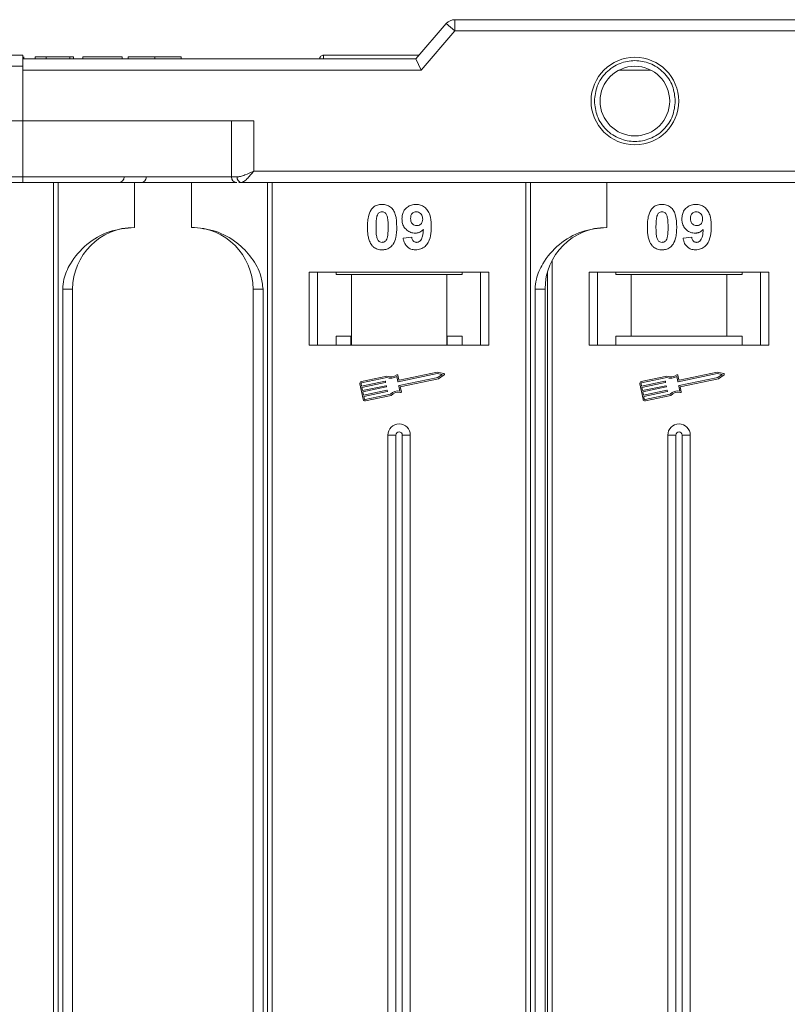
# Model space of a CAD drawing. Header units: millimetres. Extents: x -797 to 677, y 79 to 1112.
# Tile 23 of 75: x -24 to 44, y 406 to 493. Entities that reach past the tile are written whole.
import ezdxf

# ---------------------------------------------------------------- set-up
doc = ezdxf.new("R2010")
doc.units = ezdxf.units.MM

msp = doc.modelspace()

# ---------------------------------------------------------------- linework, layer by layer
at = {"color": 7, "linetype": 'Continuous', "lineweight": 15}
for p, q in [((14.672, 492.271), (14.672, 493.271)), ((67.212, 493.271), (14.672, 493.271)), ((13.913, 492.921), (11.212, 489.771)), ((11.672, 488.771), (14.672, 492.271)), ((14.672, 492.271), (13.913, 492.921)), ((14.672, 492.271), (67.212, 492.271)), ((11.212, 489.771), (-23.788, 489.771)), ((2.641, 489.771), (-23.788, 489.771)), ((-23.718, 489.771), (-23.718, 489.971)), ((-22.692, 489.771), (-22.692, 489.971)), ((-22.692, 489.971), (-21.73, 489.971)), ((-21.73, 489.971), (-21.73, 489.771)), ((-21.73, 489.971), (-19.615, 489.971)), ((-19.615, 489.971), (-19.615, 489.771)), ((-19.615, 489.971), (-19.295, 489.971)), ((-19.295, 489.971), (-19.295, 489.771)), ((-18.461, 489.971), (-14.936, 489.971)), ((-18.461, 489.771), (-18.461, 489.971)), ((-14.936, 489.971), (-14.936, 489.771)), ((-14.423, 489.971), (-14.423, 489.771)), ((-12.044, 489.771), (-12.044, 489.971)), ((-9.679, 489.771), (-9.679, 489.971)), ((2.991, 490.121), (2.991, 490.121)), ((11.212, 489.771), (11.672, 488.771)), ((-23.788, 489.121), (-39.217, 489.121)), ((-23.788, 488.771), (-23.788, 489.121)), ((-23.788, 484.271), (-23.788, 488.771)), ((-23.788, 488.771), (11.672, 488.771)), ((29.281, 488.771), (32.143, 488.771)), ((-41.217, 484.271), (-23.788, 484.271)), ((-3.225, 484.271), (-23.788, 484.271)), ((-23.788, 484.271), (-23.788, 479.271)), ((-5.225, 484.271), (-5.225, 479.271)), ((-3.225, 479.771), (-3.225, 484.271)), ((-23.788, 479.271), (-73.36, 479.271)), ((-23.788, 479.271), (-23.788, 478.771)), ((-5.225, 479.271), (-23.788, 479.271)), ((-5.225, 479.271), (-4.716, 479.271)), ((67.212, 479.771), (-3.225, 479.771)), ((-73.36, 478.771), (-23.788, 478.771)), ((-21.07, 478.771), (-21.07, 403.771)), ((-20.651, 403.771), (-20.651, 478.771)), ((-13.859, 474.771), (-13.859, 478.771)), ((-8.788, 478.771), (-8.788, 474.771)), ((-8.788, 478.771), (-4.73, 478.771)), ((-4.555, 478.771), (-4.343, 478.771)), ((-4.343, 478.771), (67.212, 478.771)), ((-1.995, 478.771), (-1.995, 403.771)), ((-1.576, 403.771), (-1.576, 478.771)), ((21, 478.771), (21, 403.771)), ((21.419, 403.771), (21.419, 478.771)), ((28.212, 474.771), (28.212, 478.771)), ((10.071, 473.815), (10.84, 473.899)), ((35, 473.815), (35.77, 473.899)), ((23.353, 403.771), (23.353, 471.848)), ((17.712, 470.771), (1.712, 470.771)), ((1.712, 470.771), (1.712, 464.271)), ((2.462, 464.271), (2.462, 470.771)), ((4.098, 470.571), (4.098, 470.771)), ((4.098, 470.571), (5.462, 470.571)), ((5.462, 470.571), (5.462, 464.271)), ((13.962, 470.571), (5.462, 470.571)), ((13.962, 464.271), (13.962, 470.571)), ((13.962, 470.571), (15.326, 470.571)), ((15.326, 470.771), (15.326, 470.571)), ((16.962, 470.771), (16.962, 464.271)), ((17.712, 464.271), (17.712, 470.771)), ((22.934, 470.819), (22.934, 403.771)), ((42.641, 470.771), (26.641, 470.771)), ((26.641, 470.771), (26.641, 464.271)), ((27.391, 464.271), (27.391, 470.771)), ((29.028, 470.571), (29.028, 470.771)), ((29.028, 470.571), (30.391, 470.571)), ((30.391, 470.571), (30.391, 465.071)), ((38.891, 470.571), (30.391, 470.571)), ((38.891, 465.071), (38.891, 470.571)), ((38.891, 470.571), (40.255, 470.571)), ((40.255, 470.771), (40.255, 470.571)), ((41.891, 470.771), (41.891, 464.271)), ((42.641, 464.271), (42.641, 470.771)), ((-20.244, 469.271), (-20.244, 403.771)), ((-19.359, 469.271), (-20.244, 469.271)), ((-19.359, 403.771), (-19.359, 469.271)), ((-3.288, 469.271), (-2.403, 469.271)), ((-3.288, 469.271), (-3.288, 403.771)), ((-2.403, 403.771), (-2.403, 469.271)), ((21.827, 469.271), (21.827, 403.771)), ((22.712, 469.271), (21.827, 469.271)), ((22.712, 403.771), (22.712, 469.271)), ((5.416, 465.071), (4.098, 465.071)), ((4.098, 465.071), (4.098, 464.271)), ((5.416, 464.271), (5.416, 465.071)), ((15.326, 465.071), (14.008, 465.071)), ((14.008, 465.071), (14.008, 464.271)), ((15.326, 464.271), (15.326, 465.071)), ((30.391, 465.071), (29.028, 465.071)), ((29.028, 465.071), (29.028, 464.271)), ((38.891, 465.071), (30.391, 465.071)), ((40.255, 465.071), (38.891, 465.071)), ((40.255, 464.271), (40.255, 465.071)), ((1.712, 464.271), (17.712, 464.271)), ((26.641, 464.271), (42.641, 464.271)), ((8.63, 461.524), (6.351, 461.042)), ((8.618, 461.401), (6.376, 460.927)), ((9.604, 461.039), (9.51, 461.483)), ((9.695, 461.178), (9.607, 461.594)), ((13.1, 461.748), (9.639, 461.017)), ((9.712, 460.672), (13.173, 461.403)), ((13.1, 461.868), (9.73, 461.156)), ((13.701, 461.75), (13.1, 461.868)), ((13.542, 461.661), (13.1, 461.748)), ((13.173, 461.403), (13.542, 461.661)), ((13.221, 461.293), (13.723, 461.644)), ((33.559, 461.524), (31.281, 461.042)), ((33.548, 461.401), (31.305, 460.927)), ((34.534, 461.039), (34.44, 461.483)), ((34.624, 461.178), (34.537, 461.594)), ((38.03, 461.748), (34.569, 461.017)), ((34.641, 460.672), (38.103, 461.403)), ((38.029, 461.868), (34.659, 461.156)), ((38.63, 461.75), (38.029, 461.868)), ((38.472, 461.661), (38.03, 461.748)), ((38.103, 461.403), (38.472, 461.661)), ((38.15, 461.293), (38.653, 461.644)), ((6.215, 460.833), (6.507, 459.455)), ((6.33, 460.858), (6.379, 460.628)), ((6.379, 460.628), (8.461, 461.068)), ((8.486, 460.953), (6.403, 460.513)), ((6.403, 460.513), (6.464, 460.226)), ((6.464, 460.226), (8.546, 460.666)), ((8.571, 460.551), (6.488, 460.111)), ((8.496, 461.045), (8.508, 460.988)), ((8.581, 460.643), (8.593, 460.586)), ((9.783, 460.193), (9.689, 460.637)), ((9.822, 460.575), (13.221, 461.293)), ((9.916, 460.131), (9.822, 460.575)), ((31.145, 460.833), (31.436, 459.455)), ((31.26, 460.858), (31.308, 460.628)), ((31.308, 460.628), (33.391, 461.068)), ((33.415, 460.953), (31.333, 460.513)), ((31.333, 460.513), (31.393, 460.226)), ((31.393, 460.226), (33.476, 460.666)), ((33.5, 460.551), (31.418, 460.111)), ((33.426, 461.045), (33.438, 460.988)), ((33.511, 460.643), (33.523, 460.586)), ((34.713, 460.193), (34.619, 460.637)), ((34.752, 460.575), (38.15, 461.293)), ((34.846, 460.131), (34.752, 460.575)), ((6.488, 460.111), (6.549, 459.824)), ((6.549, 459.824), (8.631, 460.264)), ((8.656, 460.149), (6.573, 459.709)), ((6.573, 459.709), (6.622, 459.479)), ((6.691, 459.433), (8.934, 459.907)), ((6.715, 459.319), (8.994, 459.8)), ((8.666, 460.241), (8.678, 460.183)), ((31.418, 460.111), (31.478, 459.824)), ((31.478, 459.824), (33.561, 460.264)), ((33.585, 460.149), (31.503, 459.709)), ((31.503, 459.709), (31.551, 459.479)), ((31.621, 459.433), (33.863, 459.907)), ((31.645, 459.319), (33.924, 459.8)), ((33.596, 460.241), (33.608, 460.183)), ((8.712, 456.271), (8.712, 403.771)), ((8.712, 456.271), (9.427, 456.271)), ((9.427, 456.271), (9.427, 403.771)), ((9.997, 403.771), (9.997, 456.271)), ((10.712, 456.271), (9.997, 456.271)), ((10.712, 403.771), (10.712, 456.271)), ((33.641, 456.271), (33.641, 403.771)), ((33.641, 456.271), (34.356, 456.271)), ((34.356, 456.271), (34.356, 403.771)), ((34.926, 403.771), (34.926, 456.271)), ((35.641, 456.271), (34.926, 456.271)), ((35.641, 403.771), (35.641, 456.271))]:
    msp.add_line(p, q, dxfattribs=at)
for radius in [3.9, 3.1]:
    msp.add_circle((30.712, 486.021), radius, dxfattribs=at)
for centre, radius, start, end in [((14.672, 492.271), 1, 90, 139.39871), ((2.991, 489.771), 0.35, 89.99809, 179.99959), ((-15.27, 479.271), 0.5, 270, 0), ((-13.287, 479.271), 0.5, 270, 0), ((-4.725, 479.271), 0.5, 180, 270), ((-4.269, 479.215), 0.451, 172.91865, 260.4798), ((-13.859, 469.271), 5.5, 90, 180), ((-8.788, 469.271), 5.5, 0, 90), ((28.212, 469.271), 5.5, 90, 180), ((8.983, 462.322), 0.99, 248.37041, 302.16635), ((8.983, 462.322), 0.873, 246.11204, 307.44471), ((9.55, 461.582), 0.0587, 11.9297, 127.44471), ((13.689, 461.692), 0.0587, 304.95116, 78.90824), ((33.913, 462.322), 0.99, 248.37041, 302.16635), ((33.913, 462.322), 0.873, 246.11204, 307.44471), ((34.479, 461.582), 0.0587, 11.9297, 127.44471), ((38.619, 461.692), 0.0587, 304.95116, 78.90824), ((6.388, 460.87), 0.176, 101.9297, 191.9297), ((6.388, 460.87), 0.0587, 101.9297, 191.9297), ((8.468, 461.039), 0.0294, 11.9297, 101.9297), ((8.48, 460.982), 0.0294, 281.9297, 11.9297), ((8.552, 460.637), 0.0294, 11.9297, 101.9297), ((8.565, 460.58), 0.0294, 281.9297, 11.9297), ((9.633, 461.045), 0.0294, 191.9297, 281.9297), ((9.718, 460.643), 0.0294, 101.9297, 191.9297), ((9.724, 461.185), 0.0294, 191.9297, 281.9297), ((31.317, 460.87), 0.176, 101.9297, 191.9297), ((31.317, 460.87), 0.0587, 101.9297, 191.9297), ((33.397, 461.039), 0.0294, 11.9297, 101.9297), ((33.409, 460.982), 0.0294, 281.9297, 11.9297), ((33.482, 460.637), 0.0294, 11.9297, 101.9297), ((33.494, 460.58), 0.0294, 281.9297, 11.9297), ((34.562, 461.045), 0.0294, 191.9297, 281.9297), ((34.647, 460.643), 0.0294, 101.9297, 191.9297), ((34.653, 461.185), 0.0294, 191.9297, 281.9297), ((8.637, 460.235), 0.0294, 11.9297, 101.9297), ((8.65, 460.177), 0.0294, 281.9297, 11.9297), ((9.64, 459.213), 0.99, 81.69305, 135.48899), ((9.64, 459.213), 0.873, 76.41469, 137.74736), ((9.859, 460.119), 0.0587, 256.41469, 11.9297), ((33.567, 460.235), 0.0294, 11.9297, 101.9297), ((33.579, 460.177), 0.0294, 281.9297, 11.9297), ((34.57, 459.213), 0.99, 81.69305, 135.48899), ((34.57, 459.213), 0.873, 76.41469, 137.74736), ((34.788, 460.119), 0.0587, 256.41469, 11.9297), ((6.679, 459.491), 0.176, 191.9297, 281.9297), ((6.679, 459.491), 0.0587, 191.9297, 281.9297), ((31.609, 459.491), 0.176, 191.9297, 281.9297), ((31.609, 459.491), 0.0587, 191.9297, 281.9297), ((9.712, 456.271), 1, 0, 180), ((34.641, 456.271), 1, 0, 180), ((9.712, 456.271), 0.285, 0, 180), ((34.641, 456.271), 0.285, 0, 180)]:
    msp.add_arc(centre, radius, start, end, dxfattribs=at)
for points, knots in [([(-23.788, 490.121), (-25.109, 490.121), (-27.793, 490.121), (-31.815, 490.121), (-35.493, 490.121), (-38.764, 490.121), (-41.623, 490.121), (-44.317, 490.121), (-47.638, 490.121), (-50.463, 490.121), (-52.695, 490.121), (-54.186, 490.121), (-55.367, 490.121), (-56.147, 490.121), (-56.241, 490.121), (-56.288, 490.121)], [0, 0, 0, 0, 0.077646, 0.157699, 0.239994, 0.304338, 0.368672, 0.434385, 0.500088, 0.631328, 0.695673, 0.760006, 0.84231, 0.922361, 1, 1, 1, 1]), ([(-23.788, 489.121), (-23.788, 489.233), (-23.788, 489.458), (-23.788, 489.758), (-23.788, 489.984), (-23.788, 490.104), (-23.788, 490.116), (-23.788, 490.121)], [0, 0, 0, 0, 0.214694, 0.429388, 0.644082, 0.858775, 1, 1, 1, 1]), ([(-12.044, 489.971), (-12.177, 489.971), (-12.581, 489.971), (-13.241, 489.971), (-13.863, 489.971), (-14.288, 489.971), (-14.413, 489.971), (-14.421, 489.971), (-14.423, 489.971)], [0, 0, 0, 0, 0.102171, 0.30922, 0.51365, 0.692275, 0.932413, 1, 1, 1, 1]), ([(-9.679, 489.971), (-9.683, 489.971), (-9.693, 489.971), (-9.835, 489.971), (-10.226, 489.971), (-10.8, 489.971), (-11.44, 489.971), (-11.861, 489.971), (-12.044, 489.971)], [0, 0, 0, 0, 0.101888, 0.307343, 0.492963, 0.678647, 0.860791, 1, 1, 1, 1]), ([(2.991, 490.121), (2.992, 490.113), (2.992, 490.1), (2.991, 489.996), (2.991, 489.884), (2.984, 489.789), (2.983, 489.771)], [0, 0, 0, 0, 0.316913, 0.576202, 0.920428, 1, 1, 1, 1]), ([(11.512, 490.121), (11.309, 490.121), (9.825, 490.121), (6.962, 490.121), (4.301, 490.121), (2.991, 490.121)], [0, 0, 0, 0, 0.074565, 0.54425, 1, 1, 1, 1]), ([(27.112, 486.021), (27.16, 486.473), (27.235, 487.172), (27.683, 488.011), (28.148, 488.583), (28.721, 489.052), (29.56, 489.486), (30.712, 489.708), (31.864, 489.486), (32.703, 489.052), (33.275, 488.584), (33.741, 488.012), (34.189, 487.172), (34.264, 486.473), (34.312, 486.021)], [0, 0, 0, 0, 0.119721, 0.184837, 0.25, 0.315115, 0.380279, 0.5, 0.619721, 0.684837, 0.75, 0.815115, 0.880279, 1, 1, 1, 1]), ([(34.312, 486.021), (34.264, 485.568), (34.189, 484.869), (33.741, 484.03), (33.276, 483.458), (32.703, 482.99), (31.864, 482.556), (30.712, 482.333), (29.56, 482.556), (28.721, 482.989), (28.149, 483.458), (27.683, 484.03), (27.235, 484.869), (27.16, 485.568), (27.112, 486.021)], [0, 0, 0, 0, 0.119721, 0.184837, 0.25, 0.315115, 0.380279, 0.5, 0.619721, 0.684837, 0.75, 0.815115, 0.880279, 1, 1, 1, 1]), ([(-3.225, 479.771), (-3.495, 479.654), (-3.913, 479.474), (-4.412, 479.302), (-4.621, 479.28), (-4.716, 479.271)], [0, 0, 0, 0, 0.498413, 0.772937, 1, 1, 1, 1]), ([(-3.225, 479.771), (-3.331, 479.648), (-3.543, 479.403), (-3.853, 479.073), (-4.132, 478.823), (-4.275, 478.787), (-4.343, 478.771)], [0, 0, 0, 0, 0.251519, 0.501784, 0.765632, 1, 1, 1, 1]), ([(-23.788, 478.771), (-22.447, 478.771), (-19.722, 478.771), (-15.639, 478.771), (-11.9, 478.771), (-8.591, 478.771), (-6.342, 478.771), (-5.178, 478.771), (-4.905, 478.771)], [0, 0, 0, 0, 0.199904, 0.406008, 0.617917, 0.783559, 0.949228, 1, 1, 1, 1]), ([(6.891, 474.798), (6.894, 474.931), (6.899, 475.235), (6.971, 475.764), (7.111, 476.186), (7.27, 476.393), (7.287, 476.416)], [0, 0, 0, 0, 0.2367308, 0.5375555, 0.9496679, 1, 1, 1, 1]), ([(7.287, 476.416), (7.332, 476.466), (7.422, 476.568), (7.591, 476.683), (7.779, 476.766), (7.949, 476.804), (8.09, 476.819), (8.163, 476.821), (8.199, 476.822)], [0, 0, 0, 0, 0.193776, 0.3936, 0.587864, 0.788908, 0.894169, 1, 1, 1, 1]), ([(8.199, 476.822), (8.334, 476.812), (8.606, 476.791), (8.959, 476.593), (9.23, 476.299), (9.482, 475.699), (9.496, 475.176), (9.507, 474.79)], [0, 0, 0, 0, 0.147566, 0.296688, 0.431278, 0.580404, 1, 1, 1, 1]), ([(9.968, 475.517), (9.976, 475.652), (9.992, 475.922), (10.159, 476.302), (10.438, 476.598), (10.809, 476.792), (11.084, 476.812), (11.226, 476.822)], [0, 0, 0, 0, 0.197927, 0.397728, 0.597413, 0.790584, 1, 1, 1, 1]), ([(11.226, 476.822), (11.362, 476.811), (11.633, 476.79), (11.994, 476.588), (12.285, 476.282), (12.525, 475.748), (12.58, 475.238), (12.583, 474.883), (12.584, 474.824)], [0, 0, 0, 0, 0.148288, 0.297745, 0.443713, 0.607791, 0.934708, 1, 1, 1, 1]), ([(31.821, 474.798), (31.823, 474.931), (31.828, 475.235), (31.9, 475.764), (32.041, 476.186), (32.199, 476.393), (32.217, 476.416)], [0, 0, 0, 0, 0.236731, 0.537555, 0.949668, 1, 1, 1, 1]), ([(32.217, 476.416), (32.261, 476.466), (32.351, 476.568), (32.52, 476.683), (32.709, 476.766), (32.878, 476.804), (33.019, 476.819), (33.092, 476.821), (33.129, 476.822)], [0, 0, 0, 0, 0.193776, 0.3936, 0.587864, 0.788908, 0.894169, 1, 1, 1, 1]), ([(33.129, 476.822), (33.264, 476.812), (33.536, 476.791), (33.888, 476.593), (34.159, 476.299), (34.411, 475.699), (34.426, 475.176), (34.436, 474.79)], [0, 0, 0, 0, 0.147566, 0.296688, 0.431278, 0.580404, 1, 1, 1, 1]), ([(34.898, 475.517), (34.906, 475.652), (34.921, 475.922), (35.088, 476.302), (35.368, 476.598), (35.739, 476.792), (36.013, 476.812), (36.156, 476.822)], [0, 0, 0, 0, 0.197927, 0.397728, 0.597413, 0.790584, 1, 1, 1, 1]), ([(36.156, 476.822), (36.291, 476.811), (36.563, 476.79), (36.923, 476.588), (37.215, 476.282), (37.454, 475.748), (37.509, 475.238), (37.513, 474.883), (37.513, 474.824)], [0, 0, 0, 0, 0.148288, 0.297745, 0.443713, 0.607791, 0.934708, 1, 1, 1, 1]), ([(7.661, 474.798), (7.661, 474.865), (7.662, 474.998), (7.668, 475.179), (7.678, 475.34), (7.692, 475.481), (7.711, 475.623), (7.734, 475.716), (7.746, 475.763)], [0, 0, 0, 0, 0.2059417, 0.4119594, 0.558149, 0.7045024, 0.8518015, 1, 1, 1, 1]), ([(7.746, 475.763), (7.77, 475.832), (7.808, 475.944), (7.916, 476.07), (8.04, 476.136), (8.139, 476.153), (8.193, 476.155), (8.199, 476.155)], [0, 0, 0, 0, 0.334804, 0.542561, 0.750382, 0.970721, 1, 1, 1, 1]), ([(8.199, 476.155), (8.256, 476.15), (8.358, 476.14), (8.49, 476.063), (8.603, 475.916), (8.699, 475.641), (8.733, 475.249), (8.736, 474.949), (8.738, 474.798)], [0, 0, 0, 0, 0.104614, 0.188814, 0.273512, 0.444127, 0.719481, 1, 1, 1, 1]), ([(11.15, 474.258), (11.015, 474.27), (10.742, 474.295), (10.392, 474.511), (10.124, 474.817), (9.986, 475.171), (9.974, 475.413), (9.968, 475.517)], [0, 0, 0, 0, 0.210189, 0.421773, 0.623603, 0.837034, 1, 1, 1, 1]), ([(10.738, 475.557), (10.742, 475.643), (10.748, 475.782), (10.823, 475.961), (10.932, 476.068), (11.075, 476.142), (11.182, 476.15), (11.242, 476.155)], [0, 0, 0, 0, 0.29132, 0.465539, 0.641632, 0.798664, 1, 1, 1, 1]), ([(11.28, 474.924), (11.212, 474.93), (11.087, 474.941), (10.923, 475.035), (10.812, 475.166), (10.747, 475.347), (10.741, 475.478), (10.738, 475.557)], [0, 0, 0, 0, 0.213937, 0.398075, 0.583091, 0.751666, 1, 1, 1, 1]), ([(11.242, 476.155), (11.309, 476.148), (11.446, 476.134), (11.62, 476.017), (11.749, 475.859), (11.806, 475.676), (11.812, 475.556), (11.814, 475.5)], [0, 0, 0, 0, 0.207955, 0.420406, 0.62732, 0.827707, 1, 1, 1, 1]), ([(11.814, 475.5), (11.81, 475.42), (11.802, 475.287), (11.716, 475.119), (11.595, 475.009), (11.446, 474.935), (11.335, 474.928), (11.28, 474.924)], [0, 0, 0, 0, 0.2673945, 0.4472142, 0.6271221, 0.8130653, 1, 1, 1, 1]), ([(32.59, 474.798), (32.591, 474.865), (32.592, 474.998), (32.597, 475.179), (32.608, 475.34), (32.622, 475.481), (32.64, 475.623), (32.664, 475.716), (32.676, 475.763)], [0, 0, 0, 0, 0.205942, 0.411959, 0.558149, 0.704502, 0.851801, 1, 1, 1, 1]), ([(32.676, 475.763), (32.699, 475.832), (32.737, 475.944), (32.846, 476.07), (32.969, 476.136), (33.068, 476.153), (33.122, 476.155), (33.129, 476.155)], [0, 0, 0, 0, 0.334804, 0.542561, 0.750382, 0.970721, 1, 1, 1, 1]), ([(33.129, 476.155), (33.185, 476.15), (33.288, 476.14), (33.419, 476.063), (33.532, 475.916), (33.628, 475.641), (33.662, 475.249), (33.665, 474.949), (33.667, 474.798)], [0, 0, 0, 0, 0.104614, 0.188814, 0.273512, 0.444127, 0.719481, 1, 1, 1, 1]), ([(36.08, 474.258), (35.944, 474.27), (35.672, 474.295), (35.321, 474.511), (35.054, 474.817), (34.915, 475.171), (34.903, 475.413), (34.898, 475.517)], [0, 0, 0, 0, 0.210189, 0.421773, 0.623603, 0.837034, 1, 1, 1, 1]), ([(35.667, 475.557), (35.671, 475.643), (35.678, 475.782), (35.752, 475.961), (35.861, 476.068), (36.004, 476.142), (36.111, 476.15), (36.171, 476.155)], [0, 0, 0, 0, 0.29132, 0.465539, 0.641632, 0.798664, 1, 1, 1, 1]), ([(36.209, 474.924), (36.142, 474.93), (36.016, 474.941), (35.853, 475.035), (35.741, 475.166), (35.676, 475.347), (35.67, 475.478), (35.667, 475.557)], [0, 0, 0, 0, 0.213937, 0.398075, 0.583091, 0.751666, 1, 1, 1, 1]), ([(36.171, 476.155), (36.239, 476.148), (36.376, 476.134), (36.55, 476.017), (36.678, 475.859), (36.736, 475.676), (36.741, 475.556), (36.744, 475.5)], [0, 0, 0, 0, 0.207955, 0.420406, 0.62732, 0.827707, 1, 1, 1, 1]), ([(36.744, 475.5), (36.739, 475.42), (36.732, 475.287), (36.645, 475.119), (36.525, 475.009), (36.375, 474.935), (36.265, 474.928), (36.209, 474.924)], [0, 0, 0, 0, 0.2673945, 0.4472142, 0.6271221, 0.8130653, 1, 1, 1, 1]), ([(-13.859, 474.771), (-14.619, 474.694), (-16.139, 474.541), (-18.161, 473.352), (-19.492, 471.801), (-20.153, 470.357), (-20.219, 469.565), (-20.244, 469.271)], [0, 0, 0, 0, 0.249096, 0.498243, 0.745205, 0.90541, 1, 1, 1, 1]), ([(-2.403, 469.271), (-2.446, 469.661), (-2.558, 470.66), (-3.381, 472.114), (-4.751, 473.527), (-6.616, 474.564), (-8.067, 474.702), (-8.788, 474.771)], [0, 0, 0, 0, 0.125713, 0.321276, 0.524466, 0.763484, 1, 1, 1, 1]), ([(7.284, 473.182), (7.245, 473.236), (7.165, 473.345), (7.057, 473.582), (6.967, 473.89), (6.917, 474.227), (6.895, 474.531), (6.893, 474.709), (6.891, 474.798)], [0, 0, 0, 0, 0.118441, 0.239346, 0.459593, 0.684925, 0.84224, 1, 1, 1, 1]), ([(8.199, 473.437), (8.131, 473.445), (8.021, 473.459), (7.892, 473.547), (7.788, 473.7), (7.695, 473.974), (7.667, 474.364), (7.663, 474.653), (7.661, 474.798)], [0, 0, 0, 0, 0.12537, 0.20229, 0.279179, 0.464758, 0.730582, 1, 1, 1, 1]), ([(8.738, 474.798), (8.737, 474.731), (8.736, 474.598), (8.73, 474.417), (8.72, 474.255), (8.706, 474.113), (8.688, 473.97), (8.664, 473.877), (8.652, 473.83)], [0, 0, 0, 0, 0.20527, 0.410616, 0.55715, 0.703844, 0.851471, 1, 1, 1, 1]), ([(9.507, 474.79), (9.505, 474.656), (9.499, 474.353), (9.429, 473.835), (9.29, 473.414), (9.134, 473.207), (9.111, 473.177)], [0, 0, 0, 0, 0.237281, 0.538591, 0.932677, 1, 1, 1, 1]), ([(11.873, 474.593), (11.827, 474.544), (11.733, 474.445), (11.586, 474.356), (11.459, 474.305), (11.36, 474.277), (11.257, 474.261), (11.186, 474.259), (11.15, 474.258)], [0, 0, 0, 0, 0.243491, 0.496266, 0.61821, 0.741704, 0.870158, 1, 1, 1, 1]), ([(12.584, 474.824), (12.581, 474.691), (12.572, 474.29), (12.482, 473.734), (12.203, 473.225), (11.857, 472.923), (11.487, 472.785), (11.253, 472.774), (11.169, 472.771)], [0, 0, 0, 0, 0.142337, 0.429127, 0.589943, 0.751205, 0.909895, 1, 1, 1, 1]), ([(11.267, 473.437), (11.321, 473.443), (11.429, 473.454), (11.581, 473.553), (11.722, 473.723), (11.832, 474.084), (11.856, 474.386), (11.873, 474.593)], [0, 0, 0, 0, 0.112015, 0.224355, 0.367768, 0.565827, 1, 1, 1, 1]), ([(28.212, 474.771), (27.452, 474.694), (25.932, 474.541), (23.91, 473.352), (22.578, 471.801), (21.918, 470.357), (21.851, 469.565), (21.827, 469.271)], [0, 0, 0, 0, 0.249096, 0.498243, 0.745205, 0.90541, 1, 1, 1, 1]), ([(32.214, 473.182), (32.174, 473.236), (32.095, 473.345), (31.987, 473.582), (31.896, 473.89), (31.847, 474.227), (31.824, 474.531), (31.822, 474.709), (31.821, 474.798)], [0, 0, 0, 0, 0.1184406, 0.2393457, 0.4595932, 0.6849248, 0.8422399, 1, 1, 1, 1]), ([(33.129, 473.437), (33.06, 473.445), (32.95, 473.459), (32.822, 473.547), (32.717, 473.7), (32.625, 473.974), (32.596, 474.364), (32.592, 474.653), (32.59, 474.798)], [0, 0, 0, 0, 0.12537, 0.20229, 0.279179, 0.464758, 0.730582, 1, 1, 1, 1]), ([(33.667, 474.798), (33.667, 474.731), (33.666, 474.598), (33.66, 474.417), (33.65, 474.255), (33.636, 474.113), (33.617, 473.97), (33.593, 473.877), (33.581, 473.83)], [0, 0, 0, 0, 0.20527, 0.410616, 0.55715, 0.703844, 0.851471, 1, 1, 1, 1]), ([(34.436, 474.79), (34.434, 474.656), (34.429, 474.353), (34.358, 473.835), (34.22, 473.414), (34.063, 473.207), (34.04, 473.177)], [0, 0, 0, 0, 0.237281, 0.538591, 0.932677, 1, 1, 1, 1]), ([(36.802, 474.593), (36.756, 474.544), (36.662, 474.445), (36.515, 474.356), (36.389, 474.305), (36.29, 474.277), (36.186, 474.261), (36.115, 474.259), (36.08, 474.258)], [0, 0, 0, 0, 0.243491, 0.496266, 0.61821, 0.741704, 0.870158, 1, 1, 1, 1]), ([(37.513, 474.824), (37.51, 474.691), (37.502, 474.29), (37.411, 473.734), (37.133, 473.225), (36.786, 472.923), (36.416, 472.785), (36.183, 472.774), (36.098, 472.771)], [0, 0, 0, 0, 0.142337, 0.429127, 0.589943, 0.751205, 0.909895, 1, 1, 1, 1]), ([(36.197, 473.437), (36.251, 473.443), (36.359, 473.454), (36.511, 473.553), (36.652, 473.723), (36.761, 474.084), (36.786, 474.386), (36.802, 474.593)], [0, 0, 0, 0, 0.112015, 0.224355, 0.367768, 0.565827, 1, 1, 1, 1]), ([(8.652, 473.83), (8.628, 473.761), (8.59, 473.649), (8.483, 473.524), (8.361, 473.458), (8.262, 473.44), (8.207, 473.438), (8.199, 473.437)], [0, 0, 0, 0, 0.333678, 0.540413, 0.747264, 0.961209, 1, 1, 1, 1]), ([(11.169, 472.771), (11.033, 472.782), (10.787, 472.802), (10.473, 472.984), (10.231, 473.264), (10.116, 473.561), (10.081, 473.761), (10.071, 473.815)], [0, 0, 0, 0, 0.2427882, 0.4388655, 0.6348012, 0.9009361, 1, 1, 1, 1]), ([(10.84, 473.899), (10.854, 473.819), (10.874, 473.696), (10.964, 473.552), (11.069, 473.474), (11.176, 473.441), (11.242, 473.438), (11.267, 473.437)], [0, 0, 0, 0, 0.3447142, 0.5290593, 0.7142089, 0.8921959, 1, 1, 1, 1]), ([(33.581, 473.83), (33.558, 473.761), (33.52, 473.649), (33.412, 473.524), (33.291, 473.458), (33.192, 473.44), (33.137, 473.438), (33.129, 473.437)], [0, 0, 0, 0, 0.333678, 0.540413, 0.747264, 0.961209, 1, 1, 1, 1]), ([(36.098, 472.771), (35.962, 472.782), (35.717, 472.802), (35.403, 472.984), (35.16, 473.264), (35.046, 473.561), (35.01, 473.761), (35, 473.815)], [0, 0, 0, 0, 0.2427882, 0.4388655, 0.6348012, 0.9009361, 1, 1, 1, 1]), ([(35.77, 473.899), (35.783, 473.819), (35.804, 473.696), (35.894, 473.552), (35.998, 473.474), (36.105, 473.441), (36.172, 473.438), (36.197, 473.437)], [0, 0, 0, 0, 0.3447142, 0.5290593, 0.7142089, 0.8921959, 1, 1, 1, 1]), ([(8.199, 472.771), (8.132, 472.773), (7.998, 472.777), (7.8, 472.821), (7.609, 472.899), (7.464, 472.998), (7.357, 473.096), (7.309, 473.153), (7.284, 473.182)], [0, 0, 0, 0, 0.192635, 0.388697, 0.582015, 0.783044, 0.890959, 1, 1, 1, 1]), ([(9.111, 473.177), (9.067, 473.127), (8.976, 473.025), (8.808, 472.909), (8.619, 472.826), (8.45, 472.788), (8.308, 472.773), (8.236, 472.771), (8.199, 472.771)], [0, 0, 0, 0, 0.193769, 0.393564, 0.587886, 0.789131, 0.894283, 1, 1, 1, 1]), ([(33.129, 472.771), (33.062, 472.773), (32.927, 472.777), (32.729, 472.821), (32.539, 472.899), (32.394, 472.998), (32.287, 473.096), (32.238, 473.153), (32.214, 473.182)], [0, 0, 0, 0, 0.192635, 0.388697, 0.582015, 0.783044, 0.890959, 1, 1, 1, 1]), ([(34.04, 473.177), (33.996, 473.127), (33.906, 473.025), (33.737, 472.909), (33.548, 472.826), (33.379, 472.788), (33.238, 472.773), (33.165, 472.771), (33.129, 472.771)], [0, 0, 0, 0, 0.193769, 0.393564, 0.587886, 0.789131, 0.894283, 1, 1, 1, 1])]:
    msp.add_open_spline(points, degree=3, knots=knots, dxfattribs=at)

doc.saveas('drawing.dxf')
